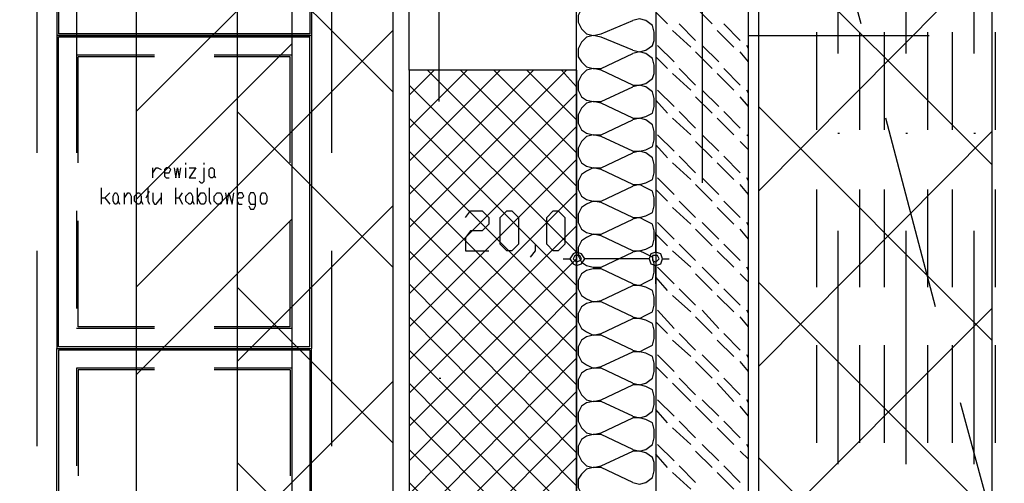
# Model space of a CAD drawing. Header units: millimetres. Extents: x 46 to 491, y -41 to 547.
# Tile 91 of 140: x 264 to 289, y 133 to 144. Entities that reach past the tile are written whole.
import ezdxf

# ---------------------------------------------------------------- set-up
doc = ezdxf.new("R2010")
doc.units = ezdxf.units.MM
doc.header["$LTSCALE"] = 10
doc.layers.add('xref', color=252, linetype='Continuous')

# ---------------------------------------------------------------- blocks, each defined once
blk = doc.blocks.new('stacja')
at = {"color": 9, "lineweight": 25}
for points in [[(220.895334, 91.990333), (220.895334, 112.310333)], [(224.409, 92.794666), (220.133334, 92.794666), (220.133334, 104.182333)], [(217.127667, 96.689333), (217.127667, 93.683666)], [(211.624334, 95.673333), (211.624334, 93.683666)], [(225.044, 94.488), (224.832334, 94.530333), (224.663, 94.488), (224.536, 94.361), (224.451334, 94.191666), (224.451334, 94.022333), (224.536, 93.853), (224.663, 93.726), (224.832334, 93.683666), (225.044, 93.726)], [(225.848334, 93.302666), (226.017667, 93.260333), (226.187, 93.302666), (226.356334, 93.429666), (226.398667, 93.556666), (226.398667, 93.768333), (226.356334, 93.937666), (226.187, 94.064666), (226.017667, 94.107), (225.848334, 94.064666)], [(211.116334, 93.683666), (217.635667, 93.683666), (217.635667, 85.682666)], [(217.593334, 85.725), (217.593334, 93.641333), (211.158667, 93.641333)], [(217.593334, 85.725), (211.158667, 85.725), (211.158667, 93.641333)], [(225.044, 93.641333), (224.832334, 93.683666), (224.663, 93.641333), (224.536, 93.514333), (224.451334, 93.345), (224.451334, 93.133333), (224.536, 93.006333), (224.663, 92.879333), (224.832334, 92.837), (225.044, 92.837)], [(225.848334, 92.413666), (226.017667, 92.413666), (226.187, 92.456), (226.356334, 92.583), (226.398667, 92.71), (226.398667, 92.921666), (226.356334, 93.091), (226.187, 93.218), (226.017667, 93.260333), (225.848334, 93.218)], [(213.614, 93.175666), (211.624334, 93.175666)], [(213.614, 93.133333), (211.666667, 93.133333)], [(211.666667, 90.424), (211.666667, 93.133333)], [(217.127667, 93.175666), (215.138, 93.175666)], [(217.085334, 90.424), (217.085334, 93.133333)], [(225.044, 92.794666), (224.832334, 92.837), (224.663, 92.794666), (224.536, 92.667666), (224.451334, 92.498333), (224.451334, 92.286666), (224.536, 92.117333), (224.663, 92.032666), (224.832334, 91.990333), (225.044, 91.990333)], [(225.848334, 91.567), (226.017667, 91.567), (226.187, 91.609333), (226.356334, 91.694), (226.398667, 91.863333), (226.398667, 92.075), (226.356334, 92.244333), (226.187, 92.371333), (226.017667, 92.413666), (225.848334, 92.371333)], [(225.044, 91.948), (224.832334, 91.990333), (224.663, 91.948), (224.536, 91.821), (224.451334, 91.651666), (224.451334, 91.44), (224.536, 91.270666), (224.663, 91.186), (224.832334, 91.143666), (225.044, 91.143666)], [(225.848334, 90.720333), (226.017667, 90.720333), (226.187, 90.762666), (226.356334, 90.847333), (226.398667, 91.016666), (226.398667, 91.228333), (226.356334, 91.397666), (226.187, 91.524666), (226.017667, 91.567), (225.848334, 91.524666)], [(225.044, 91.101333), (224.832334, 91.143666), (224.663, 91.101333), (224.536, 90.974333), (224.451334, 90.805), (224.451334, 90.593333), (224.536, 90.424), (224.663, 90.339333), (224.832334, 90.297), (225.044, 90.297)], [(225.848334, 89.873666), (226.017667, 89.873666), (226.187, 89.916), (226.356334, 90.000666), (226.398667, 90.17), (226.398667, 90.381666), (226.356334, 90.551), (226.187, 90.678), (226.017667, 90.720333), (225.848334, 90.678)], [(214.884, 90.381666), (214.884, 90.424)], [(213.571667, 90.043), (213.571667, 90.297)], [(213.571667, 90.17), (213.656334, 90.297), (213.698667, 90.297), (213.783334, 90.254666)], [(213.868, 90.17), (213.995, 90.17), (214.037334, 90.254666), (213.995, 90.297), (213.910334, 90.297), (213.868, 90.254666), (213.868, 90.085333), (213.910334, 90.043), (213.995, 90.043)], [(214.122, 90.297), (214.164334, 90.043), (214.206667, 90.297), (214.249, 90.043), (214.291334, 90.297)], [(214.503, 90.297), (214.672334, 90.297), (214.503, 90.043), (214.672334, 90.043)], [(214.757, 89.958333), (214.799334, 89.916), (214.841667, 89.916), (214.884, 89.958333), (214.884, 90.297)], [(225.044, 90.254666), (224.832334, 90.297), (224.663, 90.212333), (224.536, 90.127666), (224.451334, 89.958333), (224.451334, 89.746666), (224.536, 89.577333), (224.663, 89.492666), (224.832334, 89.450333), (225.044, 89.450333)], [(212.259334, 89.535), (212.344, 89.535), (212.471, 89.662)], [(212.852, 89.535), (212.936667, 89.662), (212.979, 89.662), (213.021334, 89.577333), (213.021334, 89.365666)], [(213.402334, 89.535), (213.487, 89.704333)], [(213.444667, 89.789), (213.444667, 89.450333), (213.487, 89.365666)], [(213.571667, 89.662), (213.571667, 89.450333), (213.614, 89.365666), (213.656334, 89.365666), (213.783334, 89.535)], [(214.164334, 89.535), (214.249, 89.535), (214.333667, 89.662)], [(215.011, 89.789), (215.011, 89.450333), (215.053334, 89.365666)], [(215.434334, 89.662), (215.476667, 89.365666), (215.519, 89.662), (215.603667, 89.365666), (215.646, 89.662)], [(215.730667, 89.535), (215.857667, 89.535), (215.9, 89.577333), (215.857667, 89.662), (215.773, 89.662), (215.730667, 89.577333), (215.730667, 89.450333), (215.773, 89.365666), (215.857667, 89.365666)], [(216.027, 89.323333), (216.069334, 89.238666), (216.154, 89.238666), (216.196334, 89.323333), (216.196334, 89.577333), (216.154, 89.662), (216.069334, 89.662), (216.027, 89.577333), (216.027, 89.450333), (216.069334, 89.365666), (216.196334, 89.365666)], [(225.848334, 89.027), (226.017667, 89.027), (226.187, 89.069333), (226.356334, 89.154), (226.398667, 89.323333), (226.398667, 89.535), (226.356334, 89.704333), (226.187, 89.789), (226.017667, 89.873666), (225.848334, 89.831333)], [(212.344, 89.535), (212.471, 89.365666)], [(213.275334, 89.450333), (213.317667, 89.365666)], [(214.249, 89.535), (214.333667, 89.365666)], [(225.044, 89.408), (224.832334, 89.450333), (224.663, 89.365666), (224.536, 89.281), (224.451334, 89.111666), (224.451334, 88.9), (224.536, 88.730666), (224.663, 88.646), (224.832334, 88.603666), (225.044, 88.603666)], [(221.572667, 89.027), (221.699667, 89.196333), (221.996, 89.196333), (222.165334, 89.027), (222.165334, 88.857666), (221.996, 88.688333), (221.699667, 88.688333), (221.572667, 88.519), (221.572667, 88.180333), (222.165334, 88.180333)], [(211.666667, 86.233), (211.666667, 88.942333)], [(225.848334, 88.180333), (226.017667, 88.180333), (226.187, 88.222666), (226.356334, 88.307333), (226.398667, 88.476666), (226.398667, 88.688333), (226.356334, 88.857666), (226.187, 88.942333), (226.017667, 89.027), (225.848334, 88.984666)], [(225.044, 88.561333), (224.832334, 88.603666), (224.663, 88.519), (224.536, 88.434333), (224.451334, 88.265), (224.451334, 88.053333), (224.536, 87.884), (224.663, 87.799333), (224.832334, 87.757), (225.044, 87.757)], [(223.350667, 88.349666), (223.350667, 88.180333), (223.223667, 88.011)], [(225.848334, 87.333666), (226.017667, 87.291333), (226.187, 87.376), (226.356334, 87.460666), (226.398667, 87.63), (226.398667, 87.841666), (226.356334, 88.011), (226.187, 88.095666), (226.017667, 88.180333), (225.848334, 88.138)], [(224.070334, 87.968666), (224.239667, 87.968666)], [(226.271667, 87.968666), (224.620667, 87.968666), (224.536, 88.095666), (224.409, 88.138), (224.324334, 88.095666), (224.239667, 87.968666), (224.324334, 87.841666), (224.409, 87.799333), (224.536, 87.841666), (224.620667, 87.968666)], [(225.044, 87.714666), (224.832334, 87.714666), (224.663, 87.672333), (224.536, 87.587666), (224.451334, 87.418333), (224.451334, 87.206666), (224.536, 87.037333), (224.663, 86.952666), (224.832334, 86.868), (225.044, 86.910333)], [(225.848334, 86.487), (226.017667, 86.444666), (226.187, 86.529333), (226.356334, 86.614), (226.398667, 86.783333), (226.398667, 86.995), (226.356334, 87.164333), (226.187, 87.249), (226.017667, 87.291333), (225.848334, 87.291333)], [(225.044, 86.868), (224.832334, 86.868), (224.663, 86.825666), (224.536, 86.741), (224.451334, 86.571666), (224.451334, 86.36), (224.536, 86.190666), (224.663, 86.106), (224.832334, 86.021333), (225.044, 86.063666)], [(225.848334, 85.640333), (226.017667, 85.598), (226.187, 85.682666), (226.356334, 85.767333), (226.398667, 85.936666), (226.398667, 86.148333), (226.356334, 86.317666), (226.187, 86.402333), (226.017667, 86.444666), (225.848334, 86.444666)], [(213.614, 86.190666), (211.624334, 86.190666)], [(213.614, 86.233), (211.666667, 86.233)], [(217.085334, 86.233), (215.138, 86.233)], [(217.127667, 86.190666), (215.138, 86.190666)], [(225.044, 86.021333), (224.832334, 86.021333), (224.663, 85.979), (224.536, 85.894333), (224.451334, 85.725), (224.451334, 85.513333), (224.536, 85.344), (224.663, 85.259333), (224.832334, 85.174666), (225.044, 85.217)], [(211.116334, 85.682666), (217.635667, 85.682666)], [(211.116334, 77.681666), (217.635667, 77.681666), (217.635667, 85.682666)], [(211.116334, 77.681666), (211.116334, 85.682666), (217.635667, 85.682666)], [(217.593334, 85.640333), (211.158667, 85.640333), (211.158667, 77.724)], [(225.848334, 84.793666), (226.017667, 84.751333), (226.187, 84.793666), (226.356334, 84.920666), (226.398667, 85.09), (226.398667, 85.301666), (226.356334, 85.471), (226.187, 85.555666), (226.017667, 85.598), (225.848334, 85.598)], [(213.614, 85.174666), (211.624334, 85.174666)], [(211.666667, 85.132333), (211.666667, 82.423)], [(213.614, 85.132333), (211.666667, 85.132333)], [(217.127667, 85.174666), (215.138, 85.174666)], [(217.085334, 85.132333), (215.138, 85.132333)], [(217.085334, 85.132333), (217.085334, 82.423)], [(225.044, 85.174666), (224.832334, 85.174666), (224.663, 85.132333), (224.536, 85.047666), (224.451334, 84.878333), (224.451334, 84.666666), (224.536, 84.497333), (224.663, 84.370333), (224.832334, 84.328), (225.044, 84.370333)], [(225.848334, 83.947), (226.017667, 83.904666), (226.187, 83.947), (226.356334, 84.074), (226.398667, 84.243333), (226.398667, 84.455), (226.356334, 84.624333), (226.187, 84.709), (226.017667, 84.751333), (225.848334, 84.751333)], [(225.044, 84.328), (224.832334, 84.328), (224.663, 84.285666), (224.536, 84.201), (224.451334, 84.031666), (224.451334, 83.82), (224.536, 83.650666), (224.663, 83.523666), (224.832334, 83.481333), (225.044, 83.523666)], [(225.848334, 83.100333), (226.017667, 83.058), (226.187, 83.100333), (226.356334, 83.227333), (226.398667, 83.396666), (226.398667, 83.608333), (226.356334, 83.777666), (226.187, 83.862333), (226.017667, 83.904666), (225.848334, 83.904666)], [(225.044, 83.481333), (224.832334, 83.481333), (224.663, 83.439), (224.536, 83.354333), (224.451334, 83.185), (224.451334, 82.973333), (224.536, 82.804), (224.663, 82.677), (224.832334, 82.634666), (225.044, 82.677)], [(225.848334, 82.253666), (226.017667, 82.211333), (226.187, 82.253666), (226.356334, 82.380666), (226.398667, 82.55), (226.398667, 82.761666), (226.356334, 82.888666), (226.187, 83.015666), (226.017667, 83.058), (225.848334, 83.058)], [(225.044, 82.634666), (224.832334, 82.634666), (224.663, 82.592333), (224.536, 82.465333), (224.451334, 82.338333), (224.451334, 82.126666), (224.536, 81.957333), (224.663, 81.830333), (224.832334, 81.788), (225.044, 81.830333)]]:
    blk.add_lwpolyline(points, dxfattribs=at)
at = {"color": 5, "lineweight": 25}
for points in [[(228.811667, 104.690333), (235.034667, 104.690333), (235.034667, 31.538333)], [(183.515, 104.182333), (219.71, 104.182333), (219.71, 34.459333)], [(157.268334, 51.350333), (159.723667, 51.350333), (159.723667, 101.176666), (217.127667, 101.176666), (217.127667, 70.188666)], [(183.515, 100.203), (215.730667, 100.203), (215.730667, 34.459333)], [(228.811667, 98.679), (229.065667, 98.679), (229.065667, 31.538333)], [(157.268334, 47.328666), (163.703, 47.328666), (163.703, 97.197333), (213.148334, 97.197333), (213.148334, 70.188666)]]:
    blk.add_lwpolyline(points, dxfattribs=at)
at = {"color": 9, "lineweight": 25}
for points in [[(217.635667, 93.683666), (211.116334, 93.683666)], [(220.133334, 92.794666), (220.133334, 69.596), (224.409, 69.596), (224.409, 92.794666)], [(215.095667, 90.043), (215.053334, 90.043), (215.011, 90.085333), (215.011, 90.254666), (215.053334, 90.297), (215.095667, 90.297), (215.138, 90.254666), (215.138, 90.085333)], [(212.640334, 89.365666), (212.598, 89.365666), (212.555667, 89.450333), (212.555667, 89.577333), (212.598, 89.662), (212.640334, 89.662), (212.682667, 89.577333), (212.682667, 89.450333)], [(213.233, 89.365666), (213.190667, 89.365666), (213.106, 89.450333), (213.106, 89.577333), (213.190667, 89.662), (213.233, 89.662), (213.275334, 89.577333), (213.275334, 89.450333)], [(214.545334, 89.365666), (214.503, 89.365666), (214.418334, 89.450333), (214.418334, 89.577333), (214.503, 89.662), (214.545334, 89.662), (214.587667, 89.577333), (214.587667, 89.450333)], [(214.714667, 89.535), (214.799334, 89.662), (214.884, 89.662), (214.926334, 89.577333), (214.926334, 89.450333), (214.884, 89.365666), (214.799334, 89.365666)], [(215.307334, 89.365666), (215.222667, 89.365666), (215.138, 89.450333), (215.138, 89.577333), (215.222667, 89.662), (215.307334, 89.662), (215.349667, 89.577333), (215.349667, 89.450333)], [(216.450334, 89.365666), (216.365667, 89.365666), (216.323334, 89.450333), (216.323334, 89.577333), (216.365667, 89.662), (216.450334, 89.662), (216.492667, 89.577333), (216.492667, 89.450333)], [(222.631, 88.180333), (222.461667, 88.349666), (222.461667, 89.027), (222.631, 89.196333), (222.758, 89.196333), (222.927334, 89.027), (222.927334, 88.349666), (222.758, 88.180333)], [(223.816334, 88.180333), (223.647, 88.349666), (223.647, 89.027), (223.816334, 89.196333), (223.943334, 89.196333), (224.112667, 89.027), (224.112667, 88.349666), (223.943334, 88.180333)], [(224.324334, 87.968666), (224.366667, 87.926333), (224.409, 87.884), (224.493667, 87.926333), (224.536, 87.968666), (224.493667, 88.053333), (224.366667, 88.053333)], [(226.610334, 87.968666), (226.568, 88.095666), (226.441, 88.138), (226.314, 88.095666), (226.271667, 87.968666), (226.314, 87.841666), (226.441, 87.799333), (226.568, 87.841666)], [(226.356334, 87.968666), (226.356334, 87.926333), (226.441, 87.884), (226.483334, 87.926333), (226.525667, 87.968666), (226.483334, 88.053333), (226.356334, 88.053333)]]:
    blk.add_lwpolyline(points, close=True, dxfattribs=at)
for points in [[(227.626334, 113.538), (227.626334, 113.538), (227.626334, 89.916), (227.626334, 89.916)], [(224.409, 92.794666), (224.409, 92.794666), (224.409, 108.500333), (224.409, 108.500333)], [(226.441, 104.690333), (226.441, 104.690333), (226.441, 30.099), (226.441, 30.099)], [(228.811667, 30.099), (228.811667, 30.099), (228.811667, 104.690333), (228.811667, 104.690333)], [(217.593334, 101.642333), (217.593334, 101.642333), (217.593334, 93.726), (217.593334, 93.726)], [(217.635667, 101.684666), (217.635667, 101.684666), (217.635667, 93.683666), (217.635667, 93.683666)], [(231.690334, 93.98), (231.690334, 93.98), (230.378, 98.806), (230.378, 98.806)], [(218.143667, 95.673333), (218.143667, 95.673333), (218.143667, 90.678), (218.143667, 90.678)], [(211.116334, 95.207666), (211.116334, 95.207666), (211.116334, 93.683666), (211.116334, 93.683666)], [(211.158667, 95.25), (211.158667, 95.25), (211.158667, 93.726), (211.158667, 93.726)], [(210.608334, 94.699666), (210.608334, 94.699666), (210.608334, 90.678), (210.608334, 90.678)], [(226.737334, 93.98), (226.737334, 93.98), (226.441, 94.276333), (226.441, 94.276333)], [(227.880334, 93.98), (227.880334, 93.98), (227.457, 94.403333), (227.457, 94.403333)], [(225.044, 93.726), (225.044, 93.726), (225.848334, 94.064666), (225.848334, 94.064666)], [(227.457, 93.556666), (227.457, 93.556666), (227.033667, 93.98), (227.033667, 93.98)], [(228.6, 93.556666), (228.6, 93.556666), (228.176667, 93.98), (228.176667, 93.98)], [(217.593334, 93.726), (217.593334, 93.726), (211.158667, 93.726), (211.158667, 93.726)], [(227.33, 93.387333), (227.33, 93.387333), (226.864334, 93.810666), (226.864334, 93.810666)], [(228.430667, 93.387333), (228.430667, 93.387333), (228.007334, 93.810666), (228.007334, 93.810666)], [(217.635667, 93.683666), (217.635667, 93.683666), (211.116334, 93.683666), (211.116334, 93.683666)], [(217.635667, 93.683666), (217.635667, 93.683666), (211.116334, 93.683666), (211.116334, 93.683666)], [(211.116334, 93.683666), (211.116334, 93.683666), (211.116334, 85.682666), (211.116334, 85.682666)], [(211.624334, 93.683666), (211.624334, 93.683666), (211.624334, 90.678), (211.624334, 90.678)], [(217.127667, 93.683666), (217.127667, 93.683666), (217.127667, 90.678), (217.127667, 90.678)], [(225.848334, 93.302666), (225.848334, 93.302666), (225.044, 93.641333), (225.044, 93.641333)], [(228.811667, 93.683666), (228.811667, 93.683666), (233.426, 93.683666), (233.426, 93.683666)], [(225.044, 92.837), (225.044, 92.837), (225.848334, 93.218), (225.848334, 93.218)], [(226.906667, 93.006333), (226.906667, 93.006333), (226.483334, 93.429666), (226.483334, 93.429666)], [(227.880334, 92.837), (227.880334, 92.837), (227.457, 93.260333), (227.457, 93.260333)], [(228.049667, 93.006333), (228.049667, 93.006333), (227.626334, 93.429666), (227.626334, 93.429666)], [(228.811667, 93.006333), (228.811667, 93.006333), (228.6, 93.260333), (228.6, 93.260333)], [(228.811667, 93.345), (228.811667, 93.345), (228.769334, 93.429666), (228.769334, 93.429666)], [(217.085334, 93.133333), (217.085334, 93.133333), (215.138, 93.133333), (215.138, 93.133333)], [(226.737334, 92.837), (226.737334, 92.837), (226.441, 93.133333), (226.441, 93.133333)], [(220.133334, 92.159666), (220.133334, 92.159666), (220.768334, 92.794666), (220.768334, 92.794666)], [(220.133334, 91.313), (220.133334, 91.313), (221.615, 92.794666), (221.615, 92.794666)], [(220.133334, 90.466333), (220.133334, 90.466333), (222.461667, 92.794666), (222.461667, 92.794666)], [(220.133334, 89.619666), (220.133334, 89.619666), (223.308334, 92.794666), (223.308334, 92.794666)], [(220.133334, 88.773), (220.133334, 88.773), (224.155, 92.794666), (224.155, 92.794666)], [(220.133334, 92.794666), (220.133334, 92.794666), (220.133334, 69.596), (220.133334, 69.596)], [(220.133334, 92.794666), (220.133334, 92.794666), (220.133334, 69.977), (220.133334, 69.977)], [(224.409, 88.984666), (224.409, 88.984666), (220.599, 92.794666), (220.599, 92.794666)], [(224.409, 89.831333), (224.409, 89.831333), (221.445667, 92.794666), (221.445667, 92.794666)], [(224.409, 90.678), (224.409, 90.678), (222.292334, 92.794666), (222.292334, 92.794666)], [(224.409, 91.524666), (224.409, 91.524666), (223.139, 92.794666), (223.139, 92.794666)], [(224.409, 92.371333), (224.409, 92.371333), (224.028, 92.794666), (224.028, 92.794666)], [(224.409, 69.596), (224.409, 69.596), (224.409, 92.794666), (224.409, 92.794666)], [(224.409, 92.794666), (224.409, 92.794666), (224.409, 69.977), (224.409, 69.977)], [(225.848334, 92.413666), (225.848334, 92.413666), (225.044, 92.794666), (225.044, 92.794666)], [(227.33, 92.286666), (227.33, 92.286666), (226.864334, 92.71), (226.864334, 92.71)], [(227.457, 92.413666), (227.457, 92.413666), (227.033667, 92.837), (227.033667, 92.837)], [(228.430667, 92.286666), (228.430667, 92.286666), (228.007334, 92.71), (228.007334, 92.71)], [(228.6, 92.413666), (228.6, 92.413666), (228.176667, 92.837), (228.176667, 92.837)], [(224.409, 88.138), (224.409, 88.138), (220.133334, 92.413666), (220.133334, 92.413666)], [(220.133334, 87.926333), (220.133334, 87.926333), (224.409, 92.202), (224.409, 92.202)], [(225.044, 91.990333), (225.044, 91.990333), (225.848334, 92.371333), (225.848334, 92.371333)], [(226.906667, 91.863333), (226.906667, 91.863333), (226.483334, 92.286666), (226.483334, 92.286666)], [(228.049667, 91.863333), (228.049667, 91.863333), (227.626334, 92.286666), (227.626334, 92.286666)], [(228.811667, 92.202), (228.811667, 92.202), (228.769334, 92.286666), (228.769334, 92.286666)], [(225.848334, 91.567), (225.848334, 91.567), (225.044, 91.948), (225.044, 91.948)], [(226.737334, 91.694), (226.737334, 91.694), (226.441, 92.032666), (226.441, 92.032666)], [(227.880334, 91.694), (227.880334, 91.694), (227.457, 92.117333), (227.457, 92.117333)], [(228.811667, 91.863333), (228.811667, 91.863333), (228.6, 92.117333), (228.6, 92.117333)], [(227.457, 91.313), (227.457, 91.313), (227.033667, 91.736333), (227.033667, 91.736333)], [(228.6, 91.313), (228.6, 91.313), (228.176667, 91.736333), (228.176667, 91.736333)], [(224.409, 87.291333), (224.409, 87.291333), (220.133334, 91.567), (220.133334, 91.567)], [(225.044, 91.143666), (225.044, 91.143666), (225.848334, 91.524666), (225.848334, 91.524666)], [(227.33, 91.143666), (227.33, 91.143666), (226.864334, 91.567), (226.864334, 91.567)], [(228.430667, 91.143666), (228.430667, 91.143666), (228.007334, 91.567), (228.007334, 91.567)], [(233.595334, 86.741), (233.595334, 86.741), (232.325334, 91.567), (232.325334, 91.567)], [(220.133334, 87.079666), (220.133334, 87.079666), (224.409, 91.355333), (224.409, 91.355333)], [(225.848334, 90.720333), (225.848334, 90.720333), (225.044, 91.101333), (225.044, 91.101333)], [(226.906667, 90.720333), (226.906667, 90.720333), (226.483334, 91.143666), (226.483334, 91.143666)], [(227.880334, 90.551), (227.880334, 90.551), (227.457, 90.974333), (227.457, 90.974333)], [(228.049667, 90.720333), (228.049667, 90.720333), (227.626334, 91.143666), (227.626334, 91.143666)], [(228.811667, 90.762666), (228.811667, 90.762666), (228.6, 90.974333), (228.6, 90.974333)], [(228.811667, 91.101333), (228.811667, 91.101333), (228.769334, 91.143666), (228.769334, 91.143666)], [(224.409, 86.444666), (224.409, 86.444666), (220.133334, 90.720333), (220.133334, 90.720333)], [(225.044, 90.297), (225.044, 90.297), (225.848334, 90.678), (225.848334, 90.678)], [(226.737334, 90.551), (226.737334, 90.551), (226.441, 90.889666), (226.441, 90.889666)], [(214.418334, 90.381666), (214.418334, 90.381666), (214.418334, 90.424), (214.418334, 90.424)], [(220.133334, 86.233), (220.133334, 86.233), (224.409, 90.508666), (224.409, 90.508666)], [(227.33, 90.000666), (227.33, 90.000666), (226.864334, 90.424), (226.864334, 90.424)], [(227.457, 90.17), (227.457, 90.17), (227.033667, 90.593333), (227.033667, 90.593333)], [(228.430667, 90.000666), (228.430667, 90.000666), (228.007334, 90.424), (228.007334, 90.424)], [(228.6, 90.17), (228.6, 90.17), (228.176667, 90.593333), (228.176667, 90.593333)], [(214.418334, 90.043), (214.418334, 90.043), (214.418334, 90.297), (214.418334, 90.297)], [(225.848334, 89.873666), (225.848334, 89.873666), (225.044, 90.254666), (225.044, 90.254666)], [(215.138, 90.085333), (215.138, 90.085333), (215.180334, 90.043), (215.180334, 90.043)], [(226.906667, 89.619666), (226.906667, 89.619666), (226.483334, 90.043), (226.483334, 90.043)], [(228.049667, 89.619666), (228.049667, 89.619666), (227.626334, 90.043), (227.626334, 90.043)], [(228.811667, 89.958333), (228.811667, 89.958333), (228.769334, 90.043), (228.769334, 90.043)], [(212.259334, 89.365666), (212.259334, 89.365666), (212.259334, 89.789), (212.259334, 89.789)], [(212.852, 89.365666), (212.852, 89.365666), (212.852, 89.662), (212.852, 89.662)], [(213.783334, 89.662), (213.783334, 89.662), (213.783334, 89.365666), (213.783334, 89.365666)], [(214.164334, 89.365666), (214.164334, 89.365666), (214.164334, 89.789), (214.164334, 89.789)], [(214.714667, 89.365666), (214.714667, 89.365666), (214.714667, 89.789), (214.714667, 89.789)], [(224.409, 85.598), (224.409, 85.598), (220.133334, 89.873666), (220.133334, 89.873666)], [(220.133334, 85.386333), (220.133334, 85.386333), (224.409, 89.662), (224.409, 89.662)], [(225.044, 89.450333), (225.044, 89.450333), (225.848334, 89.831333), (225.848334, 89.831333)], [(226.737334, 89.450333), (226.737334, 89.450333), (226.441, 89.746666), (226.441, 89.746666)], [(227.880334, 89.450333), (227.880334, 89.450333), (227.457, 89.873666), (227.457, 89.873666)], [(228.811667, 89.619666), (228.811667, 89.619666), (228.6, 89.873666), (228.6, 89.873666)], [(212.682667, 89.450333), (212.682667, 89.450333), (212.725, 89.365666), (212.725, 89.365666)], [(214.587667, 89.450333), (214.587667, 89.450333), (214.63, 89.365666), (214.63, 89.365666)], [(225.848334, 89.027), (225.848334, 89.027), (225.044, 89.408), (225.044, 89.408)], [(227.457, 89.027), (227.457, 89.027), (227.033667, 89.450333), (227.033667, 89.450333)], [(228.6, 89.027), (228.6, 89.027), (228.176667, 89.450333), (228.176667, 89.450333)], [(211.624334, 89.196333), (211.624334, 89.196333), (211.624334, 86.698666), (211.624334, 86.698666)], [(217.127667, 89.196333), (217.127667, 89.196333), (217.127667, 86.698666), (217.127667, 86.698666)], [(227.33, 88.857666), (227.33, 88.857666), (226.864334, 89.281), (226.864334, 89.281)], [(228.430667, 88.857666), (228.430667, 88.857666), (228.007334, 89.281), (228.007334, 89.281)], [(217.085334, 86.233), (217.085334, 86.233), (217.085334, 88.942333), (217.085334, 88.942333)], [(224.409, 84.751333), (224.409, 84.751333), (220.133334, 89.027), (220.133334, 89.027)], [(225.044, 88.603666), (225.044, 88.603666), (225.848334, 88.984666), (225.848334, 88.984666)], [(226.906667, 88.476666), (226.906667, 88.476666), (226.483334, 88.9), (226.483334, 88.9)], [(228.049667, 88.476666), (228.049667, 88.476666), (227.626334, 88.9), (227.626334, 88.9)], [(228.811667, 88.815333), (228.811667, 88.815333), (228.769334, 88.9), (228.769334, 88.9)], [(220.133334, 84.539666), (220.133334, 84.539666), (224.409, 88.815333), (224.409, 88.815333)], [(227.880334, 88.307333), (227.880334, 88.307333), (227.457, 88.730666), (227.457, 88.730666)], [(228.811667, 88.476666), (228.811667, 88.476666), (228.6, 88.730666), (228.6, 88.730666)], [(224.409, 88.138), (224.409, 88.138), (224.409, 88.646), (224.409, 88.646)], [(225.848334, 88.180333), (225.848334, 88.180333), (225.044, 88.561333), (225.044, 88.561333)], [(226.441, 88.138), (226.441, 88.138), (226.441, 88.646), (226.441, 88.646)], [(226.737334, 88.307333), (226.737334, 88.307333), (226.441, 88.603666), (226.441, 88.603666)], [(210.608334, 88.180333), (210.608334, 88.180333), (210.608334, 83.185), (210.608334, 83.185)], [(218.143667, 88.180333), (218.143667, 88.180333), (218.143667, 83.185), (218.143667, 83.185)], [(224.409, 83.904666), (224.409, 83.904666), (220.133334, 88.180333), (220.133334, 88.180333)], [(227.33, 87.757), (227.33, 87.757), (226.864334, 88.180333), (226.864334, 88.180333)], [(227.457, 87.926333), (227.457, 87.926333), (227.033667, 88.349666), (227.033667, 88.349666)], [(228.430667, 87.757), (228.430667, 87.757), (228.007334, 88.180333), (228.007334, 88.180333)], [(228.6, 87.926333), (228.6, 87.926333), (228.176667, 88.349666), (228.176667, 88.349666)], [(220.133334, 83.693), (220.133334, 83.693), (224.409, 87.968666), (224.409, 87.968666)], [(225.044, 87.757), (225.044, 87.757), (225.848334, 88.138), (225.848334, 88.138)], [(226.610334, 87.968666), (226.610334, 87.968666), (226.779667, 87.968666), (226.779667, 87.968666)], [(224.409, 87.333666), (224.409, 87.333666), (224.409, 87.799333), (224.409, 87.799333)], [(225.848334, 87.333666), (225.848334, 87.333666), (225.044, 87.714666), (225.044, 87.714666)], [(226.441, 87.333666), (226.441, 87.333666), (226.441, 87.799333), (226.441, 87.799333)], [(226.906667, 87.333666), (226.906667, 87.333666), (226.483334, 87.757), (226.483334, 87.757)], [(228.049667, 87.333666), (228.049667, 87.333666), (227.626334, 87.757), (227.626334, 87.757)], [(228.811667, 87.672333), (228.811667, 87.672333), (228.769334, 87.757), (228.769334, 87.757)], [(226.737334, 87.164333), (226.737334, 87.164333), (226.441, 87.503), (226.441, 87.503)], [(227.880334, 87.164333), (227.880334, 87.164333), (227.457, 87.587666), (227.457, 87.587666)], [(228.811667, 87.376), (228.811667, 87.376), (228.6, 87.587666), (228.6, 87.587666)], [(224.409, 83.015666), (224.409, 83.015666), (220.133334, 87.333666), (220.133334, 87.333666)], [(225.044, 86.910333), (225.044, 86.910333), (225.848334, 87.291333), (225.848334, 87.291333)], [(227.457, 86.783333), (227.457, 86.783333), (227.033667, 87.206666), (227.033667, 87.206666)], [(228.6, 86.783333), (228.6, 86.783333), (228.176667, 87.206666), (228.176667, 87.206666)], [(220.133334, 82.804), (220.133334, 82.804), (224.409, 87.122), (224.409, 87.122)], [(227.33, 86.614), (227.33, 86.614), (226.864334, 87.037333), (226.864334, 87.037333)], [(228.430667, 86.614), (228.430667, 86.614), (228.007334, 87.037333), (228.007334, 87.037333)], [(225.848334, 86.487), (225.848334, 86.487), (225.044, 86.868), (225.044, 86.868)], [(226.906667, 86.190666), (226.906667, 86.190666), (226.483334, 86.656333), (226.483334, 86.656333)], [(228.049667, 86.190666), (228.049667, 86.190666), (227.626334, 86.656333), (227.626334, 86.656333)], [(228.811667, 86.571666), (228.811667, 86.571666), (228.769334, 86.656333), (228.769334, 86.656333)], [(224.409, 82.169), (224.409, 82.169), (220.133334, 86.487), (220.133334, 86.487)], [(225.044, 86.063666), (225.044, 86.063666), (225.848334, 86.444666), (225.848334, 86.444666)], [(227.880334, 86.063666), (227.880334, 86.063666), (227.457, 86.487), (227.457, 86.487)], [(228.811667, 86.233), (228.811667, 86.233), (228.6, 86.487), (228.6, 86.487)], [(220.133334, 81.957333), (220.133334, 81.957333), (224.409, 86.275333), (224.409, 86.275333)], [(226.737334, 86.063666), (226.737334, 86.063666), (226.441, 86.36), (226.441, 86.36)], [(225.848334, 85.640333), (225.848334, 85.640333), (225.044, 86.021333), (225.044, 86.021333)], [(227.33, 85.471), (227.33, 85.471), (226.864334, 85.894333), (226.864334, 85.894333)], [(227.457, 85.640333), (227.457, 85.640333), (227.033667, 86.063666), (227.033667, 86.063666)], [(228.430667, 85.471), (228.430667, 85.471), (228.007334, 85.894333), (228.007334, 85.894333)], [(228.6, 85.640333), (228.6, 85.640333), (228.176667, 86.063666), (228.176667, 86.063666)], [(217.593334, 85.640333), (217.593334, 85.640333), (217.593334, 77.724), (217.593334, 77.724)], [(224.409, 81.322333), (224.409, 81.322333), (220.133334, 85.640333), (220.133334, 85.640333)], [(220.133334, 81.110666), (220.133334, 81.110666), (224.409, 85.428666), (224.409, 85.428666)], [(225.044, 85.217), (225.044, 85.217), (225.848334, 85.598), (225.848334, 85.598)], [(226.906667, 85.09), (226.906667, 85.09), (226.483334, 85.513333), (226.483334, 85.513333)], [(228.049667, 85.09), (228.049667, 85.09), (227.626334, 85.513333), (227.626334, 85.513333)], [(228.811667, 85.428666), (228.811667, 85.428666), (228.769334, 85.513333), (228.769334, 85.513333)], [(211.624334, 85.174666), (211.624334, 85.174666), (211.624334, 82.677), (211.624334, 82.677)], [(217.127667, 85.174666), (217.127667, 85.174666), (217.127667, 82.677), (217.127667, 82.677)], [(225.848334, 84.793666), (225.848334, 84.793666), (225.044, 85.174666), (225.044, 85.174666)], [(226.737334, 84.920666), (226.737334, 84.920666), (226.441, 85.217), (226.441, 85.217)], [(227.880334, 84.920666), (227.880334, 84.920666), (227.457, 85.344), (227.457, 85.344)], [(228.811667, 85.09), (228.811667, 85.09), (228.6, 85.344), (228.6, 85.344)], [(220.895334, 84.920666), (220.895334, 84.920666), (220.937667, 84.920666), (220.937667, 84.920666)], [(227.457, 84.497333), (227.457, 84.497333), (227.033667, 84.920666), (227.033667, 84.920666)], [(228.6, 84.497333), (228.6, 84.497333), (228.176667, 84.920666), (228.176667, 84.920666)], [(224.409, 80.475666), (224.409, 80.475666), (220.133334, 84.793666), (220.133334, 84.793666)], [(225.044, 84.370333), (225.044, 84.370333), (225.848334, 84.751333), (225.848334, 84.751333)], [(227.33, 84.328), (227.33, 84.328), (226.864334, 84.793666), (226.864334, 84.793666)], [(228.430667, 84.328), (228.430667, 84.328), (228.007334, 84.793666), (228.007334, 84.793666)], [(220.133334, 80.264), (220.133334, 80.264), (224.409, 84.582), (224.409, 84.582)], [(226.906667, 83.947), (226.906667, 83.947), (226.483334, 84.370333), (226.483334, 84.370333)], [(228.049667, 83.947), (228.049667, 83.947), (227.626334, 84.370333), (227.626334, 84.370333)], [(228.811667, 84.285666), (228.811667, 84.285666), (228.769334, 84.370333), (228.769334, 84.370333)], [(225.848334, 83.947), (225.848334, 83.947), (225.044, 84.328), (225.044, 84.328)], [(226.737334, 83.777666), (226.737334, 83.777666), (226.441, 84.116333), (226.441, 84.116333)], [(227.880334, 83.777666), (227.880334, 83.777666), (227.457, 84.201), (227.457, 84.201)], [(228.811667, 83.947), (228.811667, 83.947), (228.6, 84.201), (228.6, 84.201)], [(235.542667, 79.459666), (235.542667, 79.459666), (234.230334, 84.285666), (234.230334, 84.285666)], [(224.409, 79.629), (224.409, 79.629), (220.133334, 83.947), (220.133334, 83.947)], [(225.044, 83.523666), (225.044, 83.523666), (225.848334, 83.904666), (225.848334, 83.904666)], [(220.133334, 79.417333), (220.133334, 79.417333), (224.409, 83.735333), (224.409, 83.735333)], [(227.33, 83.227333), (227.33, 83.227333), (226.864334, 83.650666), (226.864334, 83.650666)], [(227.457, 83.396666), (227.457, 83.396666), (227.033667, 83.82), (227.033667, 83.82)], [(228.430667, 83.227333), (228.430667, 83.227333), (228.007334, 83.650666), (228.007334, 83.650666)], [(228.6, 83.396666), (228.6, 83.396666), (228.176667, 83.82), (228.176667, 83.82)], [(225.848334, 83.100333), (225.848334, 83.100333), (225.044, 83.481333), (225.044, 83.481333)], [(226.906667, 82.804), (226.906667, 82.804), (226.483334, 83.227333), (226.483334, 83.227333)], [(228.049667, 82.804), (228.049667, 82.804), (227.626334, 83.227333), (227.626334, 83.227333)], [(228.811667, 83.142666), (228.811667, 83.142666), (228.769334, 83.227333), (228.769334, 83.227333)], [(224.409, 78.782333), (224.409, 78.782333), (220.133334, 83.100333), (220.133334, 83.100333)], [(220.133334, 78.570666), (220.133334, 78.570666), (224.409, 82.888666), (224.409, 82.888666)], [(225.044, 82.677), (225.044, 82.677), (225.848334, 83.058), (225.848334, 83.058)], [(226.737334, 82.634666), (226.737334, 82.634666), (226.441, 82.973333), (226.441, 82.973333)], [(227.880334, 82.634666), (227.880334, 82.634666), (227.457, 83.058), (227.457, 83.058)], [(228.811667, 82.846333), (228.811667, 82.846333), (228.6, 83.058), (228.6, 83.058)], [(225.848334, 82.253666), (225.848334, 82.253666), (225.044, 82.634666), (225.044, 82.634666)], [(227.457, 82.253666), (227.457, 82.253666), (227.033667, 82.677), (227.033667, 82.677)], [(228.6, 82.253666), (228.6, 82.253666), (228.176667, 82.677), (228.176667, 82.677)], [(227.33, 82.084333), (227.33, 82.084333), (226.864334, 82.507666), (226.864334, 82.507666)], [(228.430667, 82.084333), (228.430667, 82.084333), (228.007334, 82.507666), (228.007334, 82.507666)], [(224.409, 77.935666), (224.409, 77.935666), (220.133334, 82.253666), (220.133334, 82.253666)]]:
    blk.add_open_spline(points, degree=3, dxfattribs=at)
at = {"color": 6, "lineweight": 25}
for points in [[(231.097667, 99.187), (231.097667, 99.187), (231.097667, 93.218), (231.097667, 93.218)], [(232.833334, 99.187), (232.833334, 99.187), (232.833334, 93.218), (232.833334, 93.218)], [(234.569, 99.187), (234.569, 99.187), (234.569, 93.218), (234.569, 93.218)], [(230.547334, 93.768333), (230.547334, 93.768333), (230.547334, 91.270666), (230.547334, 91.270666)], [(231.648, 93.768333), (231.648, 93.768333), (231.648, 91.270666), (231.648, 91.270666)], [(232.283, 93.768333), (232.283, 93.768333), (232.283, 91.270666), (232.283, 91.270666)], [(233.383667, 93.768333), (233.383667, 93.768333), (233.383667, 91.270666), (233.383667, 91.270666)], [(234.018667, 93.768333), (234.018667, 93.768333), (234.018667, 91.270666), (234.018667, 91.270666)], [(235.119334, 93.768333), (235.119334, 93.768333), (235.119334, 91.270666), (235.119334, 91.270666)], [(231.097667, 91.186), (231.097667, 91.186), (231.14, 91.186), (231.14, 91.186)], [(232.833334, 91.186), (232.833334, 91.186), (232.875667, 91.186), (232.875667, 91.186)], [(234.569, 91.186), (234.569, 91.186), (234.611334, 91.186), (234.611334, 91.186)], [(230.547334, 89.746666), (230.547334, 89.746666), (230.547334, 87.249), (230.547334, 87.249)], [(231.648, 89.746666), (231.648, 89.746666), (231.648, 87.249), (231.648, 87.249)], [(232.283, 89.746666), (232.283, 89.746666), (232.283, 87.249), (232.283, 87.249)], [(233.383667, 89.746666), (233.383667, 89.746666), (233.383667, 87.249), (233.383667, 87.249)], [(234.018667, 89.746666), (234.018667, 89.746666), (234.018667, 87.249), (234.018667, 87.249)], [(235.119334, 89.746666), (235.119334, 89.746666), (235.119334, 87.249), (235.119334, 87.249)], [(231.097667, 88.688333), (231.097667, 88.688333), (231.097667, 82.719333), (231.097667, 82.719333)], [(232.833334, 88.688333), (232.833334, 88.688333), (232.833334, 82.719333), (232.833334, 82.719333)], [(234.569, 88.688333), (234.569, 88.688333), (234.569, 82.719333), (234.569, 82.719333)], [(230.547334, 85.767333), (230.547334, 85.767333), (230.547334, 83.269666), (230.547334, 83.269666)], [(231.648, 85.767333), (231.648, 85.767333), (231.648, 83.269666), (231.648, 83.269666)], [(232.283, 85.767333), (232.283, 85.767333), (232.283, 83.269666), (232.283, 83.269666)], [(233.383667, 85.767333), (233.383667, 85.767333), (233.383667, 83.269666), (233.383667, 83.269666)], [(234.018667, 85.767333), (234.018667, 85.767333), (234.018667, 83.269666), (234.018667, 83.269666)], [(235.119334, 85.767333), (235.119334, 85.767333), (235.119334, 83.269666), (235.119334, 83.269666)]]:
    blk.add_open_spline(points, degree=3, dxfattribs=at)
at = {"color": 5, "lineweight": 25}
for points in [[(219.71, 92.244333), (219.71, 92.244333), (215.730667, 96.223666), (215.730667, 96.223666)], [(235.034667, 90.381666), (235.034667, 90.381666), (229.065667, 96.350666), (229.065667, 96.350666)], [(213.148334, 91.736333), (213.148334, 91.736333), (217.127667, 95.715666), (217.127667, 95.715666)], [(229.065667, 89.704333), (229.065667, 89.704333), (235.034667, 95.715666), (235.034667, 95.715666)], [(215.730667, 89.831333), (215.730667, 89.831333), (219.71, 93.810666), (219.71, 93.810666)], [(213.148334, 89.492666), (213.148334, 89.492666), (217.127667, 93.472), (217.127667, 93.472)], [(219.71, 87.757), (219.71, 87.757), (215.730667, 91.736333), (215.730667, 91.736333)], [(235.034667, 85.894333), (235.034667, 85.894333), (229.065667, 91.863333), (229.065667, 91.863333)], [(213.148334, 87.249), (213.148334, 87.249), (217.127667, 91.228333), (217.127667, 91.228333)], [(229.065667, 85.217), (229.065667, 85.217), (235.034667, 91.228333), (235.034667, 91.228333)], [(215.730667, 85.344), (215.730667, 85.344), (219.71, 89.323333), (219.71, 89.323333)], [(213.148334, 85.005333), (213.148334, 85.005333), (217.127667, 88.984666), (217.127667, 88.984666)], [(219.71, 83.269666), (219.71, 83.269666), (215.730667, 87.249), (215.730667, 87.249)], [(235.034667, 81.407), (235.034667, 81.407), (229.065667, 87.376), (229.065667, 87.376)], [(229.065667, 80.729666), (229.065667, 80.729666), (235.034667, 86.698666), (235.034667, 86.698666)], [(215.730667, 80.856666), (215.730667, 80.856666), (219.71, 84.836), (219.71, 84.836)], [(235.034667, 76.919666), (235.034667, 76.919666), (229.065667, 82.888666), (229.065667, 82.888666)], [(219.71, 78.782333), (219.71, 78.782333), (215.730667, 82.761666), (215.730667, 82.761666)], [(213.148334, 78.274333), (213.148334, 78.274333), (217.127667, 82.253666), (217.127667, 82.253666)]]:
    blk.add_open_spline(points, degree=3, dxfattribs=at)

msp = doc.modelspace()

# ---------------------------------------------------------------- block references
at = {"layer": 'xref'}
msp.add_blockref('stacja', (53.992334, 50.410128), dxfattribs=at)

doc.saveas('drawing.dxf')
